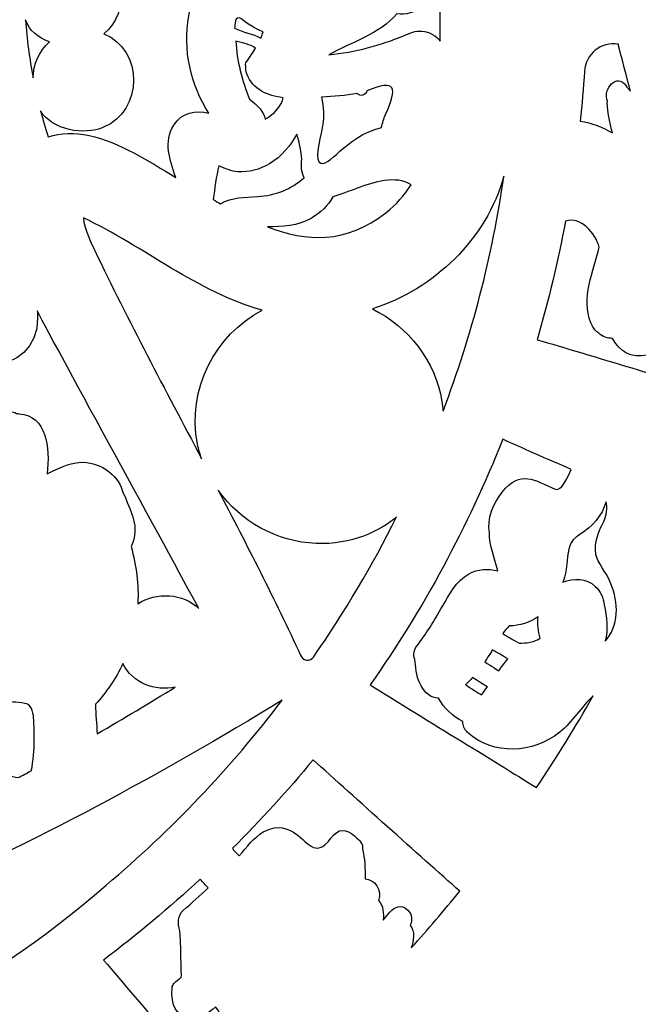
# Model space of a CAD drawing. Header units: millimetres. Extents: x -482 to 545, y -423 to 387.
# Tile 36 of 256: x -302 to -269, y -276 to -223. Entities that reach past the tile are written whole.
import ezdxf

# ---------------------------------------------------------------- set-up
doc = ezdxf.new("R2010")
doc.units = ezdxf.units.MM
doc.header["$MEASUREMENT"] = 0
doc.layers.add('Layer 1', color=7, linetype='Continuous')

msp = doc.modelspace()

# ---------------------------------------------------------------- linework, layer by layer
at = {"layer": 'Layer 1'}
for points, knots in [([(-204.0877, -164.9185), (-211.3799, -147.6772), (-221.82, -132.1927), (-235.1166, -118.8958), (-235.1166, -118.8958), (-248.4135, -105.5989), (-263.898, -95.1591), (-281.1393, -87.8665), (-281.1393, -87.8665), (-298.9902, -80.3164), (-317.9523, -76.488), (-337.498, -76.488), (-337.498, -76.488), (-357.0444, -76.488), (-376.0062, -80.3164), (-393.8567, -87.8665), (-393.8567, -87.8665), (-411.0984, -95.1591), (-426.5825, -105.5989), (-439.8797, -118.8958), (-439.8797, -118.8958), (-453.1766, -132.1927), (-463.6164, -147.6772), (-470.9087, -164.9185), (-470.9087, -164.9185), (-478.4592, -182.7694), (-482.2875, -201.7312), (-482.2875, -221.2772), (-482.2875, -221.2772), (-482.2875, -240.8236), (-478.4592, -259.7854), (-470.9087, -277.6359), (-470.9087, -277.6359), (-463.6164, -294.8776), (-453.1766, -310.3617), (-439.8797, -323.659), (-439.8797, -323.659), (-428.2667, -335.2717), (-414.9842, -344.7025), (-400.3214, -351.7633), (-400.3214, -351.7633), (-400.3214, -351.7637), (-400.3217, -351.7644), (-400.3217, -351.7648), (-400.3217, -351.7648), (-400.2984, -351.7757), (-400.2752, -351.7863), (-400.2522, -351.7972), (-400.2522, -351.7972), (-400.2201, -351.8127), (-400.1887, -351.829), (-400.1566, -351.8445), (-400.1566, -351.8445), (-400.1566, -351.8445), (-400.1559, -351.8431), (-400.1559, -351.8431), (-400.1559, -351.8431), (-399.6303, -352.0957), (-399.1039, -352.3468), (-398.5744, -352.5931), (-398.5744, -352.5931), (-398.742, -352.7423), (-398.9141, -352.863), (-399.0485, -352.9335), (-399.0485, -352.9335), (-399.9792, -353.4246), (-398.4344, -354.5168), (-397.272, -354.0335), (-397.272, -354.0335), (-396.9559, -353.9022), (-396.6962, -353.7361), (-396.4743, -353.5481), (-396.4743, -353.5481), (-396.0951, -353.7174), (-395.7159, -353.8864), (-395.3352, -354.0525), (-395.3352, -354.0525), (-395.4929, -354.1809), (-395.6538, -354.3002), (-395.8167, -354.4057), (-395.8167, -354.4057), (-397.103, -355.2375), (-395.925, -356.4602), (-394.6325, -355.6238), (-394.6325, -355.6238), (-394.2282, -355.3627), (-393.8606, -355.0999), (-393.529, -354.8248), (-393.529, -354.8248), (-393.0862, -355.0107), (-392.6428, -355.1948), (-392.1987, -355.3765), (-392.1987, -355.3765), (-393.5089, -356.1318), (-392.8319, -357.7863), (-391.2483, -356.9947), (-391.2483, -356.9947), (-390.7815, -356.7612), (-390.3956, -356.505), (-390.0693, -356.2253), (-390.0693, -356.2253), (-389.6731, -356.3802), (-389.2762, -356.5329), (-388.879, -356.6839), (-388.879, -356.6839), (-388.9933, -356.7809), (-389.1108, -356.8747), (-389.235, -356.9608), (-389.235, -356.9608), (-390.7237, -357.9927), (-390.2175, -359.3188), (-388.7961, -358.7406), (-388.7961, -358.7406), (-388.0214, -358.4256), (-387.3508, -357.9899), (-386.787, -357.4614), (-386.787, -357.4614), (-385.6024, -357.8907), (-384.4136, -358.3046), (-383.2201, -358.7021), (-383.2201, -358.7021), (-382.735, -359.7185), (-382.0242, -360.5884), (-380.9877, -361.174), (-380.9877, -361.174), (-379.4352, -362.0511), (-377.5171, -362.2327), (-375.7772, -362.4359), (-375.7772, -362.4359), (-373.7868, -362.6684), (-372.3189, -362.7869), (-370.3935, -362.7136), (-370.3935, -362.7136), (-370.5286, -362.825), (-370.6669, -362.9386), (-370.8133, -363.0582), (-370.8133, -363.0582), (-371.2017, -363.3754), (-370.978, -363.8643), (-370.2845, -363.5934), (-370.2845, -363.5934), (-369.3507, -363.2293), (-368.4867, -362.831), (-367.6735, -362.3724), (-367.6735, -362.3724), (-366.8498, -362.5453), (-365.9742, -362.5873), (-365.1237, -362.5689), (-365.1237, -362.5689), (-365.8416, -363.115), (-366.6639, -363.5976), (-367.6492, -363.9889), (-367.6492, -363.9889), (-368.1015, -364.1688), (-367.9565, -364.6327), (-367.5264, -364.5748), (-367.5264, -364.5748), (-366.5044, -364.4369), (-365.4955, -364.1914), (-364.5384, -363.8407), (-364.5384, -363.8407), (-363.7729, -364.0121), (-362.9594, -364.0672), (-362.16, -364.0619), (-362.16, -364.0619), (-362.6994, -364.3282), (-363.3397, -364.5914), (-364.1288, -364.8722), (-364.1288, -364.8722), (-364.4386, -364.99), (-364.3469, -365.4963), (-363.9909, -365.4501), (-363.9909, -365.4501), (-362.1988, -365.2179), (-360.4818, -365.1432), (-358.974, -364.4849), (-358.974, -364.4849), (-358.5197, -364.553), (-358.0642, -364.6172), (-357.6091, -364.6803), (-357.6091, -364.6803), (-357.9125, -364.9357), (-358.2195, -365.1781), (-358.5239, -365.4039), (-358.5239, -365.4039), (-358.997, -365.7545), (-358.8654, -366.4975), (-358.1916, -366.5384), (-358.1916, -366.5384), (-356.7777, -366.6234), (-349.7898, -367.8909), (-346.3037, -367.9234), (-346.3037, -367.9234), (-346.3058, -368.2257), (-346.0126, -368.5189), (-345.7057, -368.2966), (-345.7057, -368.2966), (-345.2774, -368.0003), (-344.8947, -367.6994), (-344.5377, -367.3903), (-344.5377, -367.3903), (-344.3197, -367.408), (-344.1016, -367.427), (-343.8833, -367.4433), (-343.8833, -367.4433), (-343.9835, -367.536), (-344.0844, -367.6288), (-344.1895, -367.7227), (-344.1895, -367.7227), (-344.5909, -368.0821), (-343.9986, -368.6706), (-343.5989, -368.3132), (-343.5989, -368.3132), (-343.3008, -368.0465), (-343.0232, -367.7837), (-342.7597, -367.5177), (-342.7597, -367.5177), (-342.53, -367.5318), (-342.3011, -367.5452), (-342.0714, -367.5576), (-342.0714, -367.5576), (-342.1744, -367.65), (-342.281, -367.7389), (-342.3921, -367.825), (-342.3921, -367.825), (-342.8165, -368.1538), (-342.2213, -368.7404), (-341.8015, -368.4155), (-341.8015, -368.4155), (-341.49, -368.1742), (-341.2106, -367.9029), (-340.957, -367.6119), (-340.957, -367.6119), (-340.8208, -367.6172), (-340.6843, -367.6211), (-340.5481, -367.6264), (-340.5481, -367.6264), (-340.6109, -367.705), (-340.6744, -367.784), (-340.7411, -367.861), (-340.7411, -367.861), (-341.0914, -368.2656), (-340.503, -368.8583), (-340.1505, -368.4511), (-340.1505, -368.4511), (-339.9332, -368.2003), (-339.7438, -367.9354), (-339.5734, -367.6613), (-339.5734, -367.6613), (-338.187, -367.698), (-336.8002, -367.7029), (-335.4138, -367.6754), (-335.4138, -367.6754), (-335.2455, -367.9446), (-335.0596, -368.2046), (-334.8458, -368.4511), (-334.8458, -368.4511), (-334.4934, -368.8583), (-333.905, -368.2656), (-334.2553, -367.861), (-334.2553, -367.861), (-334.3166, -367.79), (-334.3745, -367.7174), (-334.4324, -367.6451), (-334.4324, -367.6451), (-334.2955, -367.6412), (-334.1586, -367.6369), (-334.0217, -367.632), (-334.0217, -367.632), (-333.7727, -367.9156), (-333.4989, -368.1799), (-333.1948, -368.4155), (-333.1948, -368.4155), (-332.775, -368.7404), (-332.1799, -368.1538), (-332.6043, -367.825), (-332.6043, -367.825), (-332.7034, -367.7481), (-332.7986, -367.668), (-332.8914, -367.5858), (-332.8914, -367.5858), (-332.6632, -367.5748), (-332.4353, -367.5607), (-332.207, -367.548), (-332.207, -367.548), (-331.9527, -367.8038), (-331.6842, -368.0564), (-331.3971, -368.3132), (-331.3971, -368.3132), (-330.9977, -368.6706), (-330.405, -368.0821), (-330.8069, -367.7227), (-330.8069, -367.7227), (-330.8979, -367.6415), (-330.9847, -367.5607), (-331.0718, -367.4807), (-331.0718, -367.4807), (-330.8531, -367.4655), (-330.6343, -367.4457), (-330.4153, -367.4288), (-330.4153, -367.4288), (-330.0706, -367.7244), (-329.7013, -368.0126), (-329.2906, -368.2966), (-329.2906, -368.2966), (-328.9837, -368.5189), (-328.6905, -368.2257), (-328.6923, -367.9234), (-328.6923, -367.9234), (-325.2065, -367.8909), (-318.2187, -366.6234), (-316.8048, -366.5384), (-316.8048, -366.5384), (-316.1306, -366.4975), (-315.9994, -365.7545), (-316.4724, -365.4039), (-316.4724, -365.4039), (-316.7769, -365.1781), (-317.0838, -364.9357), (-317.3872, -364.6803), (-317.3872, -364.6803), (-316.9318, -364.6172), (-316.4767, -364.553), (-316.0223, -364.4849), (-316.0223, -364.4849), (-314.5142, -365.1432), (-312.7976, -365.2179), (-311.0051, -365.4501), (-311.0051, -365.4501), (-310.6495, -365.4963), (-310.5578, -364.99), (-310.8675, -364.8722), (-310.8675, -364.8722), (-311.6567, -364.5914), (-312.297, -364.3282), (-312.836, -364.0619), (-312.836, -364.0619), (-312.037, -364.0672), (-311.2231, -364.0121), (-310.4579, -363.8407), (-310.4579, -363.8407), (-309.5008, -364.1914), (-308.4919, -364.4369), (-307.4699, -364.5748), (-307.4699, -364.5748), (-307.0399, -364.6327), (-306.8945, -364.1688), (-307.3471, -363.9889), (-307.3471, -363.9889), (-308.3324, -363.5976), (-309.1548, -363.115), (-309.8727, -362.5689), (-309.8727, -362.5689), (-309.0218, -362.5873), (-308.1465, -362.5453), (-307.3228, -362.3724), (-307.3228, -362.3724), (-306.5096, -362.831), (-305.6453, -363.2293), (-304.7119, -363.5934), (-304.7119, -363.5934), (-304.018, -363.8643), (-303.7943, -363.3754), (-304.1831, -363.0582), (-304.1831, -363.0582), (-304.3291, -362.9386), (-304.4678, -362.825), (-304.6029, -362.7136), (-304.6029, -362.7136), (-302.6774, -362.7869), (-301.2095, -362.6684), (-299.2191, -362.4359), (-299.2191, -362.4359), (-297.4792, -362.2327), (-295.5608, -362.0511), (-294.0083, -361.174), (-294.0083, -361.174), (-292.9721, -360.5884), (-292.2609, -359.7185), (-291.7759, -358.7021), (-291.7759, -358.7021), (-290.5828, -358.3046), (-289.3936, -357.8907), (-288.2093, -357.4614), (-288.2093, -357.4614), (-287.6452, -357.9899), (-286.9749, -358.4256), (-286.2002, -358.7406), (-286.2002, -358.7406), (-284.7785, -359.3188), (-284.2726, -357.9927), (-285.7617, -356.9608), (-285.7617, -356.9608), (-285.8855, -356.8747), (-286.003, -356.7809), (-286.117, -356.6839), (-286.117, -356.6839), (-285.7197, -356.5329), (-285.3229, -356.3802), (-284.9267, -356.2253), (-284.9267, -356.2253), (-284.6004, -356.505), (-284.2148, -356.7612), (-283.7481, -356.9947), (-283.7481, -356.9947), (-282.1641, -357.7863), (-281.4871, -356.1318), (-282.7977, -355.3765), (-282.7977, -355.3765), (-282.3532, -355.1948), (-281.9104, -355.0107), (-281.4674, -354.8248), (-281.4674, -354.8248), (-281.1354, -355.0999), (-280.7678, -355.3627), (-280.3639, -355.6238), (-280.3639, -355.6238), (-279.0709, -356.4602), (-277.8934, -355.2375), (-279.1792, -354.4057), (-279.1792, -354.4057), (-279.3422, -354.3002), (-279.5034, -354.1809), (-279.6615, -354.0525), (-279.6615, -354.0525), (-279.2801, -353.8864), (-278.9009, -353.7174), (-278.522, -353.5481), (-278.522, -353.5481), (-278.2998, -353.7361), (-278.0401, -353.9022), (-277.7244, -354.0335), (-277.7244, -354.0335), (-276.5616, -354.5168), (-275.0168, -353.4246), (-275.9478, -352.9335), (-275.9478, -352.9335), (-276.0819, -352.863), (-276.254, -352.7423), (-276.4219, -352.5931), (-276.4219, -352.5931), (-261.0652, -345.4479), (-247.1894, -335.7314), (-235.1166, -323.659), (-235.1166, -323.659), (-221.82, -310.3617), (-211.3799, -294.8776), (-204.0877, -277.6359), (-204.0877, -277.6359), (-196.5372, -259.7854), (-192.7088, -240.8236), (-192.7088, -221.2772), (-192.7088, -221.2772), (-192.7088, -201.7312), (-196.5372, -182.7694), (-204.0877, -164.9185)], [0, 0, 0, 0, 0.0086957, 0.0086957, 0.0086957, 0.0086957, 0.0173913, 0.0173913, 0.0173913, 0.0173913, 0.026087, 0.026087, 0.026087, 0.026087, 0.0347826, 0.0347826, 0.0347826, 0.0347826, 0.0434783, 0.0434783, 0.0434783, 0.0434783, 0.0521739, 0.0521739, 0.0521739, 0.0521739, 0.0608696, 0.0608696, 0.0608696, 0.0608696, 0.0695652, 0.0695652, 0.0695652, 0.0695652, 0.0782609, 0.0782609, 0.0782609, 0.0782609, 0.0869565, 0.0869565, 0.0869565, 0.0869565, 0.0956522, 0.0956522, 0.0956522, 0.0956522, 0.1043478, 0.1043478, 0.1043478, 0.1043478, 0.1130435, 0.1130435, 0.1130435, 0.1130435, 0.1217391, 0.1217391, 0.1217391, 0.1217391, 0.1304348, 0.1304348, 0.1304348, 0.1304348, 0.1391304, 0.1391304, 0.1391304, 0.1391304, 0.1478261, 0.1478261, 0.1478261, 0.1478261, 0.1565217, 0.1565217, 0.1565217, 0.1565217, 0.1652174, 0.1652174, 0.1652174, 0.1652174, 0.173913, 0.173913, 0.173913, 0.173913, 0.1826087, 0.1826087, 0.1826087, 0.1826087, 0.1913043, 0.1913043, 0.1913043, 0.1913043, 0.2, 0.2, 0.2, 0.2, 0.2086957, 0.2086957, 0.2086957, 0.2086957, 0.2173913, 0.2173913, 0.2173913, 0.2173913, 0.226087, 0.226087, 0.226087, 0.226087, 0.2347826, 0.2347826, 0.2347826, 0.2347826, 0.2434783, 0.2434783, 0.2434783, 0.2434783, 0.2521739, 0.2521739, 0.2521739, 0.2521739, 0.2608696, 0.2608696, 0.2608696, 0.2608696, 0.2695652, 0.2695652, 0.2695652, 0.2695652, 0.2782609, 0.2782609, 0.2782609, 0.2782609, 0.2869565, 0.2869565, 0.2869565, 0.2869565, 0.2956522, 0.2956522, 0.2956522, 0.2956522, 0.3043478, 0.3043478, 0.3043478, 0.3043478, 0.3130435, 0.3130435, 0.3130435, 0.3130435, 0.3217391, 0.3217391, 0.3217391, 0.3217391, 0.3304348, 0.3304348, 0.3304348, 0.3304348, 0.3391304, 0.3391304, 0.3391304, 0.3391304, 0.3478261, 0.3478261, 0.3478261, 0.3478261, 0.3565217, 0.3565217, 0.3565217, 0.3565217, 0.3652174, 0.3652174, 0.3652174, 0.3652174, 0.373913, 0.373913, 0.373913, 0.373913, 0.3826087, 0.3826087, 0.3826087, 0.3826087, 0.3913043, 0.3913043, 0.3913043, 0.3913043, 0.4, 0.4, 0.4, 0.4, 0.4086957, 0.4086957, 0.4086957, 0.4086957, 0.4173913, 0.4173913, 0.4173913, 0.4173913, 0.426087, 0.426087, 0.426087, 0.426087, 0.4347826, 0.4347826, 0.4347826, 0.4347826, 0.4434783, 0.4434783, 0.4434783, 0.4434783, 0.4521739, 0.4521739, 0.4521739, 0.4521739, 0.4608696, 0.4608696, 0.4608696, 0.4608696, 0.4695652, 0.4695652, 0.4695652, 0.4695652, 0.4782609, 0.4782609, 0.4782609, 0.4782609, 0.4869565, 0.4869565, 0.4869565, 0.4869565, 0.4956522, 0.4956522, 0.4956522, 0.4956522, 0.5043478, 0.5043478, 0.5043478, 0.5043478, 0.5130435, 0.5130435, 0.5130435, 0.5130435, 0.5217391, 0.5217391, 0.5217391, 0.5217391, 0.5304348, 0.5304348, 0.5304348, 0.5304348, 0.5391304, 0.5391304, 0.5391304, 0.5391304, 0.5478261, 0.5478261, 0.5478261, 0.5478261, 0.5565217, 0.5565217, 0.5565217, 0.5565217, 0.5652174, 0.5652174, 0.5652174, 0.5652174, 0.573913, 0.573913, 0.573913, 0.573913, 0.5826087, 0.5826087, 0.5826087, 0.5826087, 0.5913043, 0.5913043, 0.5913043, 0.5913043, 0.6, 0.6, 0.6, 0.6, 0.6086957, 0.6086957, 0.6086957, 0.6086957, 0.6173913, 0.6173913, 0.6173913, 0.6173913, 0.626087, 0.626087, 0.626087, 0.626087, 0.6347826, 0.6347826, 0.6347826, 0.6347826, 0.6434783, 0.6434783, 0.6434783, 0.6434783, 0.6521739, 0.6521739, 0.6521739, 0.6521739, 0.6608696, 0.6608696, 0.6608696, 0.6608696, 0.6695652, 0.6695652, 0.6695652, 0.6695652, 0.6782609, 0.6782609, 0.6782609, 0.6782609, 0.6869565, 0.6869565, 0.6869565, 0.6869565, 0.6956522, 0.6956522, 0.6956522, 0.6956522, 0.7043478, 0.7043478, 0.7043478, 0.7043478, 0.7130435, 0.7130435, 0.7130435, 0.7130435, 0.7217391, 0.7217391, 0.7217391, 0.7217391, 0.7304348, 0.7304348, 0.7304348, 0.7304348, 0.7391304, 0.7391304, 0.7391304, 0.7391304, 0.7478261, 0.7478261, 0.7478261, 0.7478261, 0.7565217, 0.7565217, 0.7565217, 0.7565217, 0.7652174, 0.7652174, 0.7652174, 0.7652174, 0.773913, 0.773913, 0.773913, 0.773913, 0.7826087, 0.7826087, 0.7826087, 0.7826087, 0.7913043, 0.7913043, 0.7913043, 0.7913043, 0.8, 0.8, 0.8, 0.8, 0.8086957, 0.8086957, 0.8086957, 0.8086957, 0.8173913, 0.8173913, 0.8173913, 0.8173913, 0.826087, 0.826087, 0.826087, 0.826087, 0.8347826, 0.8347826, 0.8347826, 0.8347826, 0.8434783, 0.8434783, 0.8434783, 0.8434783, 0.8521739, 0.8521739, 0.8521739, 0.8521739, 0.8608696, 0.8608696, 0.8608696, 0.8608696, 0.8695652, 0.8695652, 0.8695652, 0.8695652, 0.8782609, 0.8782609, 0.8782609, 0.8782609, 0.8869565, 0.8869565, 0.8869565, 0.8869565, 0.8956522, 0.8956522, 0.8956522, 0.8956522, 0.9043478, 0.9043478, 0.9043478, 0.9043478, 0.9130435, 0.9130435, 0.9130435, 0.9130435, 0.9217391, 0.9217391, 0.9217391, 0.9217391, 0.9304348, 0.9304348, 0.9304348, 0.9304348, 0.9391304, 0.9391304, 0.9391304, 0.9391304, 0.9478261, 0.9478261, 0.9478261, 0.9478261, 0.9565217, 0.9565217, 0.9565217, 0.9565217, 0.9652174, 0.9652174, 0.9652174, 0.9652174, 0.973913, 0.973913, 0.973913, 0.973913, 0.9826087, 0.9826087, 0.9826087, 0.9826087, 1, 1, 1, 1]), ([(-293.4413, -231.7476), (-294.8803, -230.878), (-296.4445, -229.8624), (-298.0659, -229.5047), (-298.0659, -229.5047), (-298.8304, -229.3364), (-299.5807, -229.3742), (-300.2545, -229.5837), (-300.2545, -229.5837), (-300.4055, -229.1205), (-300.5442, -228.657), (-300.6666, -228.1923), (-300.6666, -228.1923), (-300.051, -229.2242), (-298.3093, -229.5199), (-297.3071, -229.0704), (-297.3071, -229.0704), (-295.1629, -228.1983), (-295.158, -224.9221), (-297.2849, -224.0634), (-297.2849, -224.0634), (-295.8586, -222.9236), (-296.0995, -220.3903), (-297.7763, -219.5825), (-297.7763, -219.5825), (-297.0323, -219.2731), (-296.5024, -218.6698), (-296.2519, -217.9664), (-296.2519, -217.9664), (-295.4635, -219.7035), (-293.9649, -220.8937), (-292.1756, -221.3312), (-292.1756, -221.3312), (-292.5075, -221.8596), (-292.6635, -222.6089), (-292.7414, -223.1078), (-292.7414, -223.1078), (-293.0632, -224.9422), (-292.6479, -226.7759), (-291.669, -228.3123), (-291.669, -228.3123), (-292.3795, -228.1578), (-293.0924, -228.2393), (-293.5454, -228.9632), (-293.5454, -228.9632), (-294.1024, -229.8529), (-293.7631, -230.8103), (-293.4413, -231.7476)], [0, 0, 0, 0, 0.0769231, 0.0769231, 0.0769231, 0.0769231, 0.1538462, 0.1538462, 0.1538462, 0.1538462, 0.2307692, 0.2307692, 0.2307692, 0.2307692, 0.3076923, 0.3076923, 0.3076923, 0.3076923, 0.3846154, 0.3846154, 0.3846154, 0.3846154, 0.4615385, 0.4615385, 0.4615385, 0.4615385, 0.5384615, 0.5384615, 0.5384615, 0.5384615, 0.6153846, 0.6153846, 0.6153846, 0.6153846, 0.6923077, 0.6923077, 0.6923077, 0.6923077, 0.7692308, 0.7692308, 0.7692308, 0.7692308, 0.8461538, 0.8461538, 0.8461538, 0.8461538, 1, 1, 1, 1]), ([(-285.2428, -225.1951), (-284.0666, -224.5217), (-282.5289, -224.0846), (-281.6201, -223.0069), (-281.6201, -223.0069), (-280.633, -223.1388), (-279.689, -222.3937), (-279.2671, -221.5062), (-279.2671, -221.5062), (-279.2815, -222.4431), (-279.2992, -223.4179), (-279.3027, -224.4631), (-279.3027, -224.4631), (-279.5109, -224.1661), (-279.8259, -223.9682), (-280.2873, -223.9241), (-280.2873, -223.9241), (-280.6186, -223.8923), (-280.9064, -224.0306), (-281.2035, -224.1545), (-281.2035, -224.1545), (-282.4805, -224.6864), (-283.8564, -225.0484), (-285.2428, -225.1951)], [0, 0, 0, 0, 0.1428571, 0.1428571, 0.1428571, 0.1428571, 0.2857143, 0.2857143, 0.2857143, 0.2857143, 0.4285714, 0.4285714, 0.4285714, 0.4285714, 0.5714286, 0.5714286, 0.5714286, 0.5714286, 0.7142857, 0.7142857, 0.7142857, 0.7142857, 1, 1, 1, 1]), ([(-300.196, -224.5012), (-300.7488, -224.9948), (-301.0525, -225.7024), (-301.0656, -226.4309), (-301.0656, -226.4309), (-301.2624, -225.3962), (-301.3972, -224.358), (-301.4766, -223.3166), (-301.4766, -223.3166), (-301.2882, -223.8874), (-300.7886, -224.2822), (-300.196, -224.5012)], [0, 0, 0, 0, 0.25, 0.25, 0.25, 0.25, 0.5, 0.5, 0.5, 0.5, 1, 1, 1, 1]), ([(-290.29, -223.7583), (-290.2829, -223.7033), (-290.2614, -223.5339), (-290.2388, -223.3709), (-290.2388, -223.3709), (-290.2201, -223.2348), (-290.061, -223.1688), (-289.9534, -223.2542), (-289.9534, -223.2542), (-289.5551, -223.5703), (-288.9653, -223.9096), (-288.7586, -223.9714), (-288.7586, -223.9714), (-288.8016, -224.0814), (-288.8425, -224.1918), (-288.8926, -224.3005), (-288.8926, -224.3005), (-289.3174, -224.0345), (-289.8508, -224.014), (-290.29, -223.7583)], [0, 0, 0, 0, 0.1666667, 0.1666667, 0.1666667, 0.1666667, 0.3333333, 0.3333333, 0.3333333, 0.3333333, 0.5, 0.5, 0.5, 0.5, 0.6666667, 0.6666667, 0.6666667, 0.6666667, 1, 1, 1, 1]), ([(-289.172, -224.835), (-289.3128, -225.0787), (-289.4705, -225.3214), (-289.6522, -225.5631), (-289.6522, -225.5631), (-289.7171, -225.6499), (-289.7202, -225.7353), (-289.6892, -225.8069), (-289.6892, -225.8069), (-289.7072, -225.9286), (-289.6963, -226.0626), (-289.6377, -226.2076), (-289.6377, -226.2076), (-289.2902, -227.0656), (-288.5398, -227.3873), (-287.6872, -227.4857), (-287.6872, -227.4857), (-287.7143, -227.5923), (-287.7493, -227.6956), (-287.8032, -227.7912), (-287.8032, -227.7912), (-288.0202, -228.1775), (-288.3155, -228.4552), (-288.6527, -228.6347), (-288.6527, -228.6347), (-288.7162, -228.2735), (-289.0517, -227.8875), (-289.4909, -227.5693), (-289.4909, -227.5693), (-289.8815, -226.5639), (-290.1859, -225.5137), (-290.2155, -224.4603), (-290.2155, -224.4603), (-289.8508, -224.5704), (-289.4595, -224.6215), (-289.172, -224.835)], [0, 0, 0, 0, 0.1, 0.1, 0.1, 0.1, 0.2, 0.2, 0.2, 0.2, 0.3, 0.3, 0.3, 0.3, 0.4, 0.4, 0.4, 0.4, 0.5, 0.5, 0.5, 0.5, 0.6, 0.6, 0.6, 0.6, 0.7, 0.7, 0.7, 0.7, 0.8, 0.8, 0.8, 0.8, 1, 1, 1, 1]), ([(-270.3542, -227.6985), (-270.3877, -227.8015), (-270.2247, -228.9424), (-270.0889, -229.3713), (-270.0889, -229.3713), (-270.606, -229.0634), (-271.1789, -228.8436), (-271.8076, -228.7392), (-271.8076, -228.7392), (-271.7166, -227.8572), (-271.6369, -226.9717), (-271.5815, -226.0785), (-271.5815, -226.0785), (-271.5243, -225.1518), (-270.6903, -224.4769), (-269.777, -224.6148), (-269.777, -224.6148), (-269.6691, -225.0219), (-269.2284, -226.699), (-269.1233, -227.1305), (-269.1233, -227.1305), (-269.2094, -227.0381), (-269.2909, -226.9428), (-269.3614, -226.8405), (-269.3614, -226.8405), (-269.8363, -226.1551), (-270.6166, -226.9728), (-270.3542, -227.6985)], [0, 0, 0, 0, 0.125, 0.125, 0.125, 0.125, 0.25, 0.25, 0.25, 0.25, 0.375, 0.375, 0.375, 0.375, 0.5, 0.5, 0.5, 0.5, 0.625, 0.625, 0.625, 0.625, 0.75, 0.75, 0.75, 0.75, 1, 1, 1, 1]), ([(-285.5666, -228.8891), (-285.5218, -228.5518), (-285.5278, -227.9923), (-285.6386, -227.4565), (-285.6386, -227.4565), (-284.986, -227.4152), (-284.3577, -227.3877), (-283.7216, -227.2554), (-283.7216, -227.2554), (-283.5717, -227.4617), (-283.2669, -227.3376), (-283.2104, -227.1203), (-283.2104, -227.1203), (-281.6385, -226.4733), (-281.5718, -226.928), (-282.216, -228.3814), (-282.216, -228.3814), (-282.3165, -228.6079), (-282.3761, -228.8464), (-282.4364, -229.0831), (-282.4364, -229.0831), (-284.3834, -229.5287), (-285.3006, -231.4125), (-285.7705, -230.9274), (-285.7705, -230.9274), (-286.0341, -230.6561), (-285.6312, -229.3805), (-285.5666, -228.8891)], [0, 0, 0, 0, 0.125, 0.125, 0.125, 0.125, 0.25, 0.25, 0.25, 0.25, 0.375, 0.375, 0.375, 0.375, 0.5, 0.5, 0.5, 0.5, 0.625, 0.625, 0.625, 0.625, 0.75, 0.75, 0.75, 0.75, 1, 1, 1, 1]), ([(-291.1306, -231.1285), (-290.7959, -231.27), (-290.4583, -231.4249), (-290.1213, -231.4478), (-290.1213, -231.4478), (-289.5266, -231.4887), (-288.9399, -231.3261), (-288.4284, -231.0273), (-288.4284, -231.0273), (-287.7542, -230.6329), (-287.3309, -230.0628), (-286.965, -229.4429), (-286.965, -229.4429), (-286.8066, -229.892), (-286.7319, -230.4335), (-286.6895, -230.7793), (-286.6895, -230.7793), (-286.7396, -231.1123), (-286.7269, -231.4435), (-286.5773, -231.772), (-286.5773, -231.772), (-287.2709, -232.3795), (-288.0975, -232.7143), (-289.0595, -232.7728), (-289.0595, -232.7728), (-289.7756, -232.8166), (-290.4198, -232.7936), (-291.0428, -233.164), (-291.0428, -233.164), (-291.1744, -233.0889), (-291.3039, -233.0116), (-291.4347, -232.9351), (-291.4347, -232.9351), (-291.3497, -232.3361), (-291.2788, -231.7141), (-291.1306, -231.1285)], [0, 0, 0, 0, 0.1, 0.1, 0.1, 0.1, 0.2, 0.2, 0.2, 0.2, 0.3, 0.3, 0.3, 0.3, 0.4, 0.4, 0.4, 0.4, 0.5, 0.5, 0.5, 0.5, 0.6, 0.6, 0.6, 0.6, 0.7, 0.7, 0.7, 0.7, 0.8, 0.8, 0.8, 0.8, 1, 1, 1, 1]), ([(-286.1935, -233.9426), (-285.6869, -233.6533), (-285.3077, -233.254), (-285.0315, -232.7919), (-285.0315, -232.7919), (-284.6014, -232.6508), (-284.1753, -232.4959), (-283.7382, -232.3308), (-283.7382, -232.3308), (-282.8591, -231.9988), (-281.6603, -231.6252), (-280.8482, -232.142), (-280.8482, -232.142), (-281.2059, -232.6991), (-281.6473, -233.2043), (-282.1937, -233.6375), (-282.1937, -233.6375), (-284.3252, -235.3241), (-286.4585, -235.1915), (-288.5314, -234.3952), (-288.5314, -234.3952), (-287.7309, -234.3723), (-286.9206, -234.3575), (-286.1935, -233.9426)], [0, 0, 0, 0, 0.1428571, 0.1428571, 0.1428571, 0.1428571, 0.2857143, 0.2857143, 0.2857143, 0.2857143, 0.4285714, 0.4285714, 0.4285714, 0.4285714, 0.5714286, 0.5714286, 0.5714286, 0.5714286, 0.7142857, 0.7142857, 0.7142857, 0.7142857, 1, 1, 1, 1]), ([(-275.8861, -231.6781), (-276.508, -235.9626), (-277.5974, -240.1914), (-279.1411, -244.2504), (-279.1411, -244.2504), (-279.1545, -244.0808), (-279.1725, -243.9097), (-279.2001, -243.7375), (-279.2001, -243.7375), (-279.5468, -241.5714), (-281.0162, -239.7328), (-282.9215, -238.7817), (-282.9215, -238.7817), (-279.6216, -237.7318), (-276.8188, -235.0514), (-275.8861, -231.6781)], [0, 0, 0, 0, 0.2, 0.2, 0.2, 0.2, 0.4, 0.4, 0.4, 0.4, 0.6, 0.6, 0.6, 0.6, 1, 1, 1, 1]), ([(-274.1158, -240.4316), (-273.5013, -238.3612), (-272.9972, -236.241), (-272.5911, -234.0841), (-272.5911, -234.0841), (-271.773, -233.8495), (-270.9976, -234.73), (-270.7881, -235.4807), (-270.7881, -235.4807), (-271.0915, -236.7493), (-271.7815, -238.2148), (-271.2354, -239.5352), (-271.2354, -239.5352), (-271.1105, -239.8365), (-270.9623, -240.0182), (-270.8149, -240.0866), (-270.8149, -240.0866), (-270.6089, -240.275), (-270.3379, -240.3706), (-270.0733, -240.36), (-270.0733, -240.36), (-269.6902, -241.0804), (-269.0969, -241.4406), (-268.2407, -241.2536), (-268.2407, -241.2536), (-267.201, -241.0264), (-266.6242, -240.1117), (-266.0002, -239.3352), (-266.0002, -239.3352), (-265.1648, -238.2956), (-263.6535, -237.4902), (-262.6509, -236.4276), (-262.6509, -236.4276), (-263.0756, -238.7722), (-263.6207, -241.091), (-264.2797, -243.3763), (-264.2797, -243.3763), (-266.7209, -242.6467), (-271.2788, -241.2684), (-274.1158, -240.4316)], [0, 0, 0, 0, 0.0909091, 0.0909091, 0.0909091, 0.0909091, 0.1818182, 0.1818182, 0.1818182, 0.1818182, 0.2727273, 0.2727273, 0.2727273, 0.2727273, 0.3636364, 0.3636364, 0.3636364, 0.3636364, 0.4545455, 0.4545455, 0.4545455, 0.4545455, 0.5454545, 0.5454545, 0.5454545, 0.5454545, 0.6363636, 0.6363636, 0.6363636, 0.6363636, 0.7272727, 0.7272727, 0.7272727, 0.7272727, 0.8181818, 0.8181818, 0.8181818, 0.8181818, 1, 1, 1, 1]), ([(-292.2708, -246.0239), (-292.219, -246.2849), (-292.1456, -246.5435), (-292.0556, -246.7996), (-292.0556, -246.7996), (-294.0037, -243.1074), (-295.9693, -239.4241), (-297.7727, -235.6585), (-297.7727, -235.6585), (-297.8475, -235.503), (-298.3499, -234.493), (-298.3746, -233.9105), (-298.3746, -233.9105), (-295.1544, -235.4469), (-292.2662, -237.893), (-288.8182, -238.8526), (-288.8182, -238.8526), (-291.3409, -240.1896), (-292.8526, -243.0743), (-292.2708, -246.0239)], [0, 0, 0, 0, 0.1666667, 0.1666667, 0.1666667, 0.1666667, 0.3333333, 0.3333333, 0.3333333, 0.3333333, 0.5, 0.5, 0.5, 0.5, 0.6666667, 0.6666667, 0.6666667, 0.6666667, 1, 1, 1, 1]), ([(-295.4684, -254.5568), (-295.4123, -253.5447), (-295.5418, -252.5492), (-295.8229, -251.4997), (-295.8229, -251.4997), (-295.8088, -251.4676), (-295.7905, -251.4386), (-295.7778, -251.4051), (-295.7778, -251.4051), (-295.3862, -250.4057), (-295.8039, -249.7118), (-296.1658, -248.8104), (-296.1658, -248.8104), (-296.1912, -248.7466), (-296.2226, -248.6909), (-296.2572, -248.6401), (-296.2572, -248.6401), (-296.4713, -247.7496), (-297.2612, -247.1161), (-298.1936, -247.0046), (-298.1936, -247.0046), (-298.9655, -246.9125), (-299.6329, -247.2896), (-300.3117, -247.6043), (-300.3117, -247.6043), (-300.167, -246.1967), (-300.3194, -244.4829), (-301.8226, -244.4021), (-301.8226, -244.4021), (-301.866, -244.3916), (-301.9069, -244.3785), (-301.9542, -244.3729), (-301.9542, -244.3729), (-302.0622, -244.3154), (-302.1761, -244.2815), (-302.2823, -244.279), (-302.2823, -244.279), (-302.3021, -244.2787), (-302.3208, -244.2804), (-302.3405, -244.2811), (-302.3405, -244.2811), (-302.4661, -243.5922), (-302.9685, -243.191), (-303.6264, -242.9988), (-303.6264, -242.9988), (-303.7432, -242.9646), (-303.8613, -242.9734), (-303.9735, -243.0083), (-303.9735, -243.0083), (-304.2071, -242.9374), (-304.4762, -242.9928), (-304.641, -243.2595), (-304.641, -243.2595), (-305.1793, -244.1319), (-306.517, -242.6263), (-307.0642, -242.3356), (-307.0642, -242.3356), (-307.5736, -242.0657), (-308.1483, -241.9704), (-308.7131, -242.1087), (-308.7131, -242.1087), (-309.5633, -242.3172), (-310.3524, -242.8718), (-311.1187, -243.2754), (-311.1187, -243.2754), (-311.5113, -243.4828), (-311.904, -243.6899), (-312.2966, -243.897), (-312.2966, -243.897), (-309.9298, -242.1934), (-307.6929, -240.3138), (-305.5995, -238.268), (-305.5995, -238.268), (-305.7392, -238.5905), (-305.8136, -238.9651), (-305.7967, -239.393), (-305.7967, -239.393), (-305.6492, -242.6749), (-300.7897, -242.5437), (-300.8243, -239.2459), (-300.8243, -239.2459), (-300.8236, -239.1182), (-300.8327, -238.9979), (-300.8461, -238.8805), (-300.8461, -238.8805), (-299.6679, -241.1763), (-293.8435, -251.7646), (-292.2052, -254.814), (-292.2052, -254.814), (-293.036, -253.9871), (-294.4796, -253.9194), (-295.4684, -254.5568)], [0, 0, 0, 0, 0.0416667, 0.0416667, 0.0416667, 0.0416667, 0.0833333, 0.0833333, 0.0833333, 0.0833333, 0.125, 0.125, 0.125, 0.125, 0.1666667, 0.1666667, 0.1666667, 0.1666667, 0.2083333, 0.2083333, 0.2083333, 0.2083333, 0.25, 0.25, 0.25, 0.25, 0.2916667, 0.2916667, 0.2916667, 0.2916667, 0.3333333, 0.3333333, 0.3333333, 0.3333333, 0.375, 0.375, 0.375, 0.375, 0.4166667, 0.4166667, 0.4166667, 0.4166667, 0.4583333, 0.4583333, 0.4583333, 0.4583333, 0.5, 0.5, 0.5, 0.5, 0.5416667, 0.5416667, 0.5416667, 0.5416667, 0.5833333, 0.5833333, 0.5833333, 0.5833333, 0.625, 0.625, 0.625, 0.625, 0.6666667, 0.6666667, 0.6666667, 0.6666667, 0.7083333, 0.7083333, 0.7083333, 0.7083333, 0.75, 0.75, 0.75, 0.75, 0.7916667, 0.7916667, 0.7916667, 0.7916667, 0.8333333, 0.8333333, 0.8333333, 0.8333333, 0.875, 0.875, 0.875, 0.875, 0.9166667, 0.9166667, 0.9166667, 0.9166667, 1, 1, 1, 1]), ([(-274.1493, -264.3983), (-276.3694, -262.9865), (-280.4422, -260.5382), (-283.0344, -258.895), (-283.0344, -258.895), (-280.1914, -254.8377), (-277.8062, -250.4368), (-275.9534, -245.7586), (-275.9534, -245.7586), (-275.3414, -246.0351), (-273.908, -246.6761), (-272.2898, -247.3708), (-272.2898, -247.3708), (-272.4765, -247.8001), (-272.7971, -248.5723), (-273.1432, -248.4266), (-273.1432, -248.4266), (-274.2499, -247.9606), (-274.9897, -247.3531), (-275.9859, -248.5938), (-275.9859, -248.5938), (-276.4315, -249.1488), (-276.8128, -250.036), (-276.6636, -250.7684), (-276.6636, -250.7684), (-276.6699, -251.4383), (-276.3764, -252.1414), (-276.217, -252.8011), (-276.217, -252.8011), (-276.7405, -252.672), (-277.239, -252.6776), (-277.7879, -252.9697), (-277.7879, -252.9697), (-278.3777, -253.2837), (-278.848, -254.1236), (-279.1584, -254.6701), (-279.1584, -254.6701), (-279.6823, -255.5919), (-279.9673, -256.0343), (-280.5921, -256.8908), (-280.5921, -256.8908), (-280.7375, -257.0901), (-280.7248, -257.3745), (-280.6274, -257.6486), (-280.6274, -257.6486), (-280.6133, -258.5531), (-280.2146, -259.5673), (-279.3881, -259.6171), (-279.3881, -259.6171), (-279.0942, -260.1547), (-278.6197, -260.5615), (-278.0881, -260.8673), (-278.0881, -260.8673), (-278.0895, -261.0667), (-278.0182, -261.2713), (-277.8327, -261.4438), (-277.8327, -261.4438), (-276.4812, -262.7035), (-274.313, -262.5631), (-272.9019, -261.4367), (-272.9019, -261.4367), (-272.1837, -260.8631), (-271.7681, -260.0803), (-271.107, -259.4774), (-271.107, -259.4774), (-272.0605, -261.1534), (-273.0716, -262.7974), (-274.1493, -264.3983)], [0, 0, 0, 0, 0.0555556, 0.0555556, 0.0555556, 0.0555556, 0.1111111, 0.1111111, 0.1111111, 0.1111111, 0.1666667, 0.1666667, 0.1666667, 0.1666667, 0.2222222, 0.2222222, 0.2222222, 0.2222222, 0.2777778, 0.2777778, 0.2777778, 0.2777778, 0.3333333, 0.3333333, 0.3333333, 0.3333333, 0.3888889, 0.3888889, 0.3888889, 0.3888889, 0.4444444, 0.4444444, 0.4444444, 0.4444444, 0.5, 0.5, 0.5, 0.5, 0.5555556, 0.5555556, 0.5555556, 0.5555556, 0.6111111, 0.6111111, 0.6111111, 0.6111111, 0.6666667, 0.6666667, 0.6666667, 0.6666667, 0.7222222, 0.7222222, 0.7222222, 0.7222222, 0.7777778, 0.7777778, 0.7777778, 0.7777778, 0.8333333, 0.8333333, 0.8333333, 0.8333333, 0.8888889, 0.8888889, 0.8888889, 0.8888889, 1, 1, 1, 1]), ([(-285.9282, -251.3363), (-284.0423, -251.4185), (-282.4964, -250.6597), (-281.6265, -249.915), (-281.6265, -249.915), (-282.9282, -252.5128), (-284.4138, -255.019), (-286.0679, -257.4098), (-286.0679, -257.4098), (-286.2531, -257.6779), (-286.6578, -257.6105), (-286.7647, -257.3029), (-286.7647, -257.3029), (-288.1461, -254.3184), (-289.6447, -251.3931), (-291.1712, -248.4813), (-291.1712, -248.4813), (-289.9552, -250.1768), (-288.0541, -251.2436), (-285.9282, -251.3363)], [0, 0, 0, 0, 0.1666667, 0.1666667, 0.1666667, 0.1666667, 0.3333333, 0.3333333, 0.3333333, 0.3333333, 0.5, 0.5, 0.5, 0.5, 0.6666667, 0.6666667, 0.6666667, 0.6666667, 1, 1, 1, 1]), ([(-270.3725, -256.4382), (-270.4071, -256.4812), (-270.4434, -256.5201), (-270.4794, -256.5596), (-270.4794, -256.5596), (-270.2991, -255.9521), (-270.3915, -255.2381), (-270.5267, -254.6168), (-270.5267, -254.6168), (-270.5605, -254.2464), (-270.7083, -253.894), (-271.0004, -253.629), (-271.0004, -253.629), (-271.4837, -253.1912), (-272.159, -253.1764), (-272.7354, -253.4078), (-272.7354, -253.4078), (-272.6119, -253.0406), (-272.5326, -252.6561), (-272.5022, -252.2726), (-272.5022, -252.2726), (-272.4493, -251.6171), (-272.4211, -251.234), (-271.8309, -250.8562), (-271.8309, -250.8562), (-271.167, -250.4308), (-270.6374, -249.8702), (-270.4254, -249.0983), (-270.4254, -249.0983), (-270.3623, -249.413), (-270.3302, -249.7541), (-270.6558, -250.381), (-270.6558, -250.381), (-270.8025, -250.6632), (-271.0749, -251.2563), (-270.9648, -251.9205), (-270.9648, -251.9205), (-270.8957, -252.3368), (-270.3982, -252.9461), (-270.2374, -253.308), (-270.2374, -253.308), (-269.8133, -254.2605), (-269.65, -255.5351), (-270.3725, -256.4382)], [0, 0, 0, 0, 0.0833333, 0.0833333, 0.0833333, 0.0833333, 0.1666667, 0.1666667, 0.1666667, 0.1666667, 0.25, 0.25, 0.25, 0.25, 0.3333333, 0.3333333, 0.3333333, 0.3333333, 0.4166667, 0.4166667, 0.4166667, 0.4166667, 0.5, 0.5, 0.5, 0.5, 0.5833333, 0.5833333, 0.5833333, 0.5833333, 0.6666667, 0.6666667, 0.6666667, 0.6666667, 0.75, 0.75, 0.75, 0.75, 0.8333333, 0.8333333, 0.8333333, 0.8333333, 1, 1, 1, 1]), ([(-275.9538, -256.1546), (-275.8451, -256.0085), (-275.7287, -255.8713), (-275.5989, -255.7492), (-275.5989, -255.7492), (-275.0553, -255.7319), (-274.4781, -255.5556), (-274.0615, -255.2585), (-274.0615, -255.2585), (-274.0982, -255.636), (-274.058, -256.0255), (-273.9493, -256.3927), (-273.9493, -256.3927), (-274.1836, -256.6118), (-274.754, -256.6763), (-275.068, -256.6665), (-275.068, -256.6665), (-275.4193, -256.4784), (-275.6642, -256.3317), (-275.9538, -256.1546)], [0, 0, 0, 0, 0.1666667, 0.1666667, 0.1666667, 0.1666667, 0.3333333, 0.3333333, 0.3333333, 0.3333333, 0.5, 0.5, 0.5, 0.5, 0.6666667, 0.6666667, 0.6666667, 0.6666667, 1, 1, 1, 1]), ([(-304.6957, -259.2311), (-305.0661, -258.9348), (-305.7483, -259.0795), (-305.7011, -259.6742), (-305.7011, -259.6742), (-305.7011, -259.6742), (-305.6845, -259.8803), (-305.6845, -259.8803), (-305.6845, -259.8803), (-306.2468, -259.9646), (-306.6448, -259.7459), (-307.0183, -259.1253), (-307.0183, -259.1253), (-307.2325, -258.7694), (-307.4424, -258.4081), (-307.6668, -258.0568), (-307.6668, -258.0568), (-306.9637, -257.6419), (-306.3146, -257.1346), (-305.7342, -256.5419), (-305.7342, -256.5419), (-305.6012, -256.6876), (-305.4298, -256.7815), (-305.2463, -256.7839), (-305.2463, -256.7839), (-305.1864, -256.7917), (-305.1641, -256.8806), (-305.2643, -256.954), (-305.2643, -256.954), (-305.3109, -256.9896), (-305.3554, -257.0245), (-305.3927, -257.0535), (-305.3927, -257.0535), (-305.9985, -257.5237), (-305.149, -258.3623), (-304.5493, -257.8973), (-304.5493, -257.8973), (-304.411, -257.7893), (-304.2723, -257.6817), (-304.1337, -257.5745), (-304.1337, -257.5745), (-303.7576, -257.6765), (-303.3763, -257.7484), (-302.9907, -257.7918), (-302.9907, -257.7918), (-302.978, -258.2794), (-303.0432, -258.7747), (-302.9526, -259.2534), (-302.9526, -259.2534), (-302.8845, -259.6136), (-302.4545, -259.8143), (-302.1405, -259.8235), (-302.1405, -259.8235), (-301.9316, -259.8295), (-301.7246, -259.8633), (-301.5168, -259.887), (-301.5168, -259.887), (-301.1813, -259.9258), (-301.0557, -260.3068), (-301.0381, -260.6846), (-301.0381, -260.6846), (-301.0155, -261.085), (-300.9199, -262.4323), (-301.1675, -263.4962), (-301.1675, -263.4962), (-301.3961, -263.6194), (-301.6275, -263.7365), (-301.8569, -263.8585), (-301.8569, -263.8585), (-302.2477, -263.7777), (-302.6407, -263.7135), (-303.0355, -263.6705), (-303.0355, -263.6705), (-302.7497, -263.3188), (-302.5797, -262.8566), (-302.5804, -262.2432), (-302.5804, -262.2432), (-302.5818, -261.0614), (-303.5869, -259.4922), (-304.6957, -259.2311)], [0, 0, 0, 0, 0.047619, 0.047619, 0.047619, 0.047619, 0.0952381, 0.0952381, 0.0952381, 0.0952381, 0.1428571, 0.1428571, 0.1428571, 0.1428571, 0.1904762, 0.1904762, 0.1904762, 0.1904762, 0.2380952, 0.2380952, 0.2380952, 0.2380952, 0.2857143, 0.2857143, 0.2857143, 0.2857143, 0.3333333, 0.3333333, 0.3333333, 0.3333333, 0.3809524, 0.3809524, 0.3809524, 0.3809524, 0.4285714, 0.4285714, 0.4285714, 0.4285714, 0.4761905, 0.4761905, 0.4761905, 0.4761905, 0.5238095, 0.5238095, 0.5238095, 0.5238095, 0.5714286, 0.5714286, 0.5714286, 0.5714286, 0.6190476, 0.6190476, 0.6190476, 0.6190476, 0.6666667, 0.6666667, 0.6666667, 0.6666667, 0.7142857, 0.7142857, 0.7142857, 0.7142857, 0.7619048, 0.7619048, 0.7619048, 0.7619048, 0.8095238, 0.8095238, 0.8095238, 0.8095238, 0.8571429, 0.8571429, 0.8571429, 0.8571429, 0.9047619, 0.9047619, 0.9047619, 0.9047619, 1, 1, 1, 1]), ([(-276.9141, -257.6701), (-276.8887, -257.6338), (-276.6149, -257.2108), (-276.5066, -257.027), (-276.5066, -257.027), (-276.2258, -257.178), (-275.9499, -257.3367), (-275.6804, -257.5075), (-275.6804, -257.5075), (-275.8141, -257.6885), (-276.0349, -257.9654), (-276.1676, -258.1474), (-276.1676, -258.1474), (-276.1923, -258.1238), (-276.593, -257.8712), (-276.9141, -257.6701)], [0, 0, 0, 0, 0.2, 0.2, 0.2, 0.2, 0.4, 0.4, 0.4, 0.4, 0.6, 0.6, 0.6, 0.6, 1, 1, 1, 1]), ([(-293.4607, -259.0152), (-294.8401, -259.8721), (-296.2353, -260.7005), (-297.6394, -261.5126), (-297.6394, -261.5126), (-297.6655, -260.9876), (-297.7135, -260.4648), (-297.7371, -259.9395), (-297.7371, -259.9395), (-297.1512, -259.2954), (-296.6534, -258.599), (-296.265, -257.7509), (-296.265, -257.7509), (-295.7429, -258.8339), (-294.5282, -259.2498), (-293.4607, -259.0152)], [0, 0, 0, 0, 0.2, 0.2, 0.2, 0.2, 0.4, 0.4, 0.4, 0.4, 0.6, 0.6, 0.6, 0.6, 1, 1, 1, 1]), ([(-276.7733, -259.0054), (-276.876, -259.1479), (-276.979, -259.2897), (-277.0816, -259.4315), (-277.0816, -259.4315), (-277.2203, -259.3599), (-277.6877, -259.0516), (-277.9449, -258.8911), (-277.9449, -258.8911), (-277.8108, -258.7711), (-277.6842, -258.6448), (-277.5642, -258.5111), (-277.5642, -258.5111), (-277.3067, -258.6727), (-277.0252, -258.8498), (-276.7863, -258.9994), (-276.7863, -258.9994), (-276.7821, -259.0018), (-276.7775, -259.0029), (-276.7733, -259.0054)], [0, 0, 0, 0, 0.1666667, 0.1666667, 0.1666667, 0.1666667, 0.3333333, 0.3333333, 0.3333333, 0.3333333, 0.5, 0.5, 0.5, 0.5, 0.6666667, 0.6666667, 0.6666667, 0.6666667, 1, 1, 1, 1]), ([(-319.4739, -278.7528), (-318.2194, -280.4398), (-315.5665, -280.008), (-315.1178, -277.9439), (-315.1178, -277.9439), (-315.0804, -277.7721), (-314.911, -277.6574), (-314.7428, -277.7079), (-314.7428, -277.7079), (-313.4632, -278.0885), (-312.3375, -276.9381), (-312.1396, -275.7105), (-312.1396, -275.7105), (-311.886, -275.6424), (-311.7505, -275.5073), (-311.5985, -275.4057), (-311.5985, -275.4057), (-310.4481, -275.8794), (-309.2423, -275.3326), (-309.2109, -274.0319), (-309.2109, -274.0319), (-309.0436, -274.0012), (-308.8066, -273.8488), (-308.6203, -273.7645), (-308.6203, -273.7645), (-307.453, -274.4412), (-306.1671, -273.4428), (-306.3026, -271.8468), (-306.3026, -271.8468), (-306.3184, -270.7165), (-307.2261, -270.2636), (-308.0294, -270.4202), (-308.0294, -270.4202), (-301.0208, -267.3627), (-294.2753, -263.7086), (-287.7472, -259.7215), (-287.7472, -259.7215), (-290.5119, -263.3509), (-293.6717, -266.6776), (-297.1575, -269.6109), (-297.1575, -269.6109), (-303.7566, -275.3609), (-311.5706, -279.2993), (-319.8658, -281.5634), (-319.8658, -281.5634), (-319.5275, -280.8003), (-319.367, -279.7251), (-319.4739, -278.7528)], [0, 0, 0, 0, 0.0769231, 0.0769231, 0.0769231, 0.0769231, 0.1538462, 0.1538462, 0.1538462, 0.1538462, 0.2307692, 0.2307692, 0.2307692, 0.2307692, 0.3076923, 0.3076923, 0.3076923, 0.3076923, 0.3846154, 0.3846154, 0.3846154, 0.3846154, 0.4615385, 0.4615385, 0.4615385, 0.4615385, 0.5384615, 0.5384615, 0.5384615, 0.5384615, 0.6153846, 0.6153846, 0.6153846, 0.6153846, 0.6923077, 0.6923077, 0.6923077, 0.6923077, 0.7692308, 0.7692308, 0.7692308, 0.7692308, 0.8461538, 0.8461538, 0.8461538, 0.8461538, 1, 1, 1, 1]), ([(-287.1474, -266.7802), (-287.6755, -266.4652), (-288.2248, -266.4525), (-288.7565, -266.7682), (-288.7565, -266.7682), (-289.2496, -267.0614), (-289.6476, -267.5726), (-290.0377, -268.0478), (-290.0377, -268.0478), (-290.1799, -267.9335), (-290.2963, -267.7899), (-290.4092, -267.6438), (-290.4092, -267.6438), (-288.8951, -266.1361), (-287.4512, -264.5592), (-286.0919, -262.9099), (-286.0919, -262.9099), (-283.8528, -264.9366), (-280.379, -268.0442), (-278.2465, -269.9387), (-278.2465, -269.9387), (-279.084, -270.9723), (-279.9508, -271.9819), (-280.8401, -272.9718), (-280.8401, -272.9718), (-280.7293, -272.6187), (-280.626, -272.0726), (-280.8962, -271.7646), (-280.8962, -271.7646), (-280.5685, -271.0436), (-281.4261, -270.3444), (-281.9881, -271.0658), (-281.9881, -271.0658), (-282.102, -271.2122), (-282.2205, -271.348), (-282.3419, -271.4792), (-282.3419, -271.4792), (-282.3034, -271.1536), (-282.3373, -270.6922), (-282.5857, -270.4308), (-282.5857, -270.4308), (-282.3652, -269.8794), (-282.8273, -269.2719), (-283.3103, -269.28), (-283.3103, -269.28), (-283.3131, -268.747), (-283.3216, -268.1709), (-283.4531, -267.6618), (-283.4531, -267.6618), (-283.4027, -267.4145), (-283.5745, -267.2445), (-283.8662, -266.9923), (-283.8662, -266.9923), (-284.3358, -266.5862), (-284.7122, -266.5393), (-285.1352, -267.1062), (-285.1352, -267.1062), (-285.9935, -268.257), (-286.4256, -267.211), (-287.1474, -266.7802)], [0, 0, 0, 0, 0.0625, 0.0625, 0.0625, 0.0625, 0.125, 0.125, 0.125, 0.125, 0.1875, 0.1875, 0.1875, 0.1875, 0.25, 0.25, 0.25, 0.25, 0.3125, 0.3125, 0.3125, 0.3125, 0.375, 0.375, 0.375, 0.375, 0.4375, 0.4375, 0.4375, 0.4375, 0.5, 0.5, 0.5, 0.5, 0.5625, 0.5625, 0.5625, 0.5625, 0.625, 0.625, 0.625, 0.625, 0.6875, 0.6875, 0.6875, 0.6875, 0.75, 0.75, 0.75, 0.75, 0.8125, 0.8125, 0.8125, 0.8125, 0.875, 0.875, 0.875, 0.875, 1, 1, 1, 1]), ([(-297.3028, -273.6199), (-295.5023, -272.2673), (-293.7789, -270.8199), (-292.1308, -269.2941), (-292.1308, -269.2941), (-291.995, -269.4554), (-291.8545, -269.6127), (-291.7043, -269.7605), (-291.7043, -269.7605), (-292.1368, -270.1676), (-292.5774, -270.5659), (-293.0247, -270.9575), (-293.0247, -270.9575), (-293.3246, -271.2196), (-293.3595, -271.6754), (-293.2156, -272.0564), (-293.2156, -272.0564), (-293.1757, -272.5235), (-293.132, -274.457), (-293.139, -274.5466), (-293.139, -274.5466), (-293.1838, -274.5809), (-293.2261, -274.6151), (-293.2755, -274.6482), (-293.2755, -274.6482), (-293.5119, -274.8056), (-293.6135, -274.9506), (-293.6322, -275.0924), (-293.6322, -275.0924), (-293.8238, -277.1233), (-292.0983, -276.9074), (-291.3049, -276.132), (-291.3049, -276.132), (-290.6512, -276.9011), (-291.1211, -278.1873), (-289.5527, -278.1012), (-289.5527, -278.1012), (-289.4331, -278.0875), (-289.3823, -278.1552), (-289.3636, -278.2155), (-289.3636, -278.2155), (-289.1883, -278.8022), (-289.5562, -279.3317), (-288.9999, -279.8447), (-288.9999, -279.8447), (-288.7677, -280.0588), (-288.4823, -280.1413), (-288.1938, -280.1332), (-288.1938, -280.1332), (-288.9046, -280.7393), (-289.6218, -281.3373), (-290.3542, -281.9172), (-290.3542, -281.9172), (-292.0207, -279.7988), (-295.3224, -275.9447), (-297.3028, -273.6199)], [0, 0, 0, 0, 0.0666667, 0.0666667, 0.0666667, 0.0666667, 0.1333333, 0.1333333, 0.1333333, 0.1333333, 0.2, 0.2, 0.2, 0.2, 0.2666667, 0.2666667, 0.2666667, 0.2666667, 0.3333333, 0.3333333, 0.3333333, 0.3333333, 0.4, 0.4, 0.4, 0.4, 0.4666667, 0.4666667, 0.4666667, 0.4666667, 0.5333333, 0.5333333, 0.5333333, 0.5333333, 0.6, 0.6, 0.6, 0.6, 0.6666667, 0.6666667, 0.6666667, 0.6666667, 0.7333333, 0.7333333, 0.7333333, 0.7333333, 0.8, 0.8, 0.8, 0.8, 0.8666667, 0.8666667, 0.8666667, 0.8666667, 1, 1, 1, 1])]:
    msp.add_open_spline(points, degree=3, knots=knots, dxfattribs=at)

doc.saveas('drawing.dxf')
